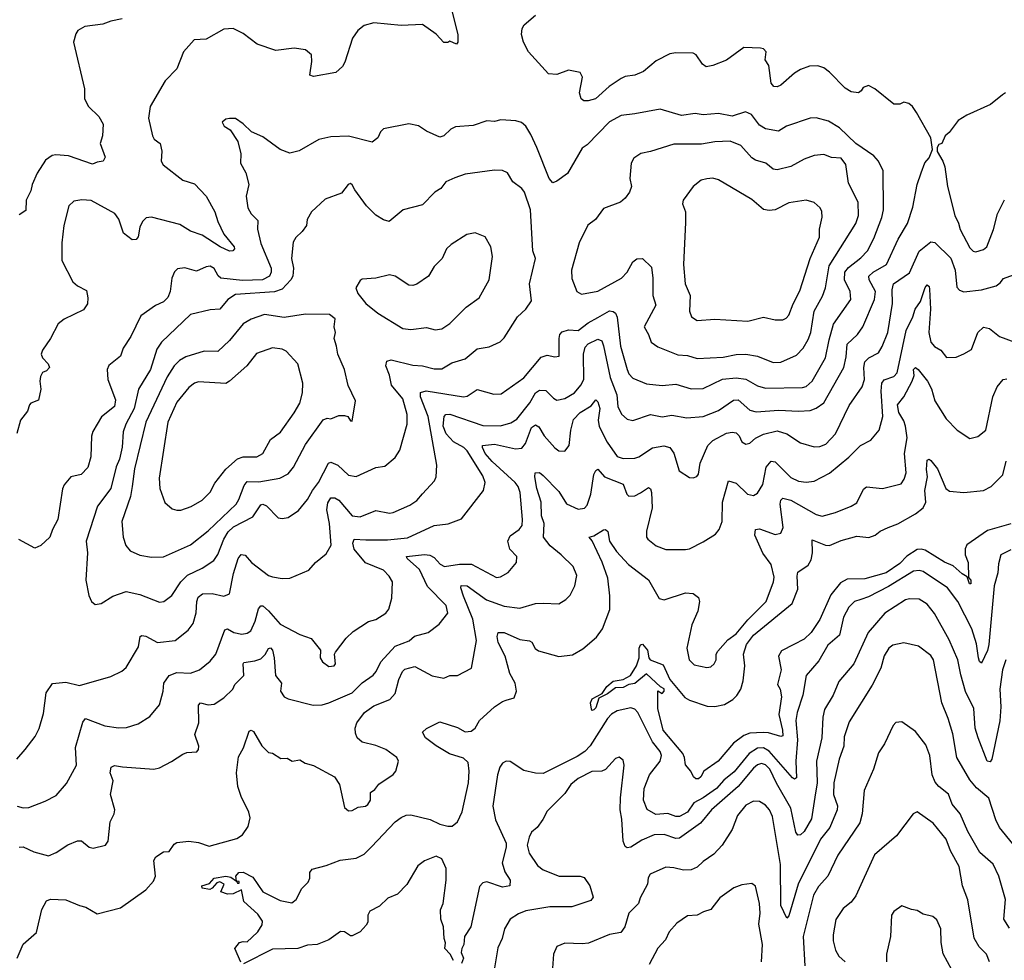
# Model space of a CAD drawing. Extents: x 1954683 to 2060285, y 904798 to 1016299.
# Tile 11 of 256: x 1965778 to 1970832, y 911754 to 916581. Entities that reach past the tile are written whole.
import ezdxf

# ---------------------------------------------------------------- set-up
doc = ezdxf.new("R2010")
doc.units = 0

msp = doc.modelspace()

# ---------------------------------------------------------------- linework, layer by layer
at = {"layer": '0CON10XD'}
for points in [[(1967995.7, 916625.7), (1968026.2, 916505), (1968026.7, 916465), (1968020, 916455), (1967985, 916470), (1967975, 916463.3), (1967955, 916463.3), (1967915.8, 916505.8), (1967845, 916556.2), (1967735, 916550.8), (1967595, 916564.3), (1967545, 916550.8), (1967512.5, 916525), (1967485.7, 916485), (1967447.3, 916362.7), (1967435, 916340), (1967400.5, 916309.5), (1967285, 916288.8), (1967266.7, 916296.7), (1967276.4, 916366.4), (1967275, 916400), (1967245, 916426.2), (1967186.1, 916433.9), (1967091.7, 916421.7), (1966995.8, 916455.8), (1966925, 916510), (1966873.9, 916536.1), (1966825, 916531.2), (1966735, 916480), (1966673, 916477), (1966619.2, 916415), (1966585, 916328.8), (1966523.7, 916266.3), (1966447.5, 916135), (1966438.6, 916075), (1966459.4, 915985), (1966467.9, 915967.9), (1966498.6, 915945), (1966506.5, 915906.5), (1966503.6, 915855), (1966514.4, 915835), (1966615, 915757.5), (1966675, 915738.1), (1966735.6, 915675), (1966778.5, 915595), (1966794.3, 915544.3), (1966825, 915479.2), (1966878, 915415), (1966880, 915405), (1966872.5, 915395), (1966855, 915393.1), (1966805.8, 915415), (1966715, 915474.5), (1966655, 915495.4), (1966599.7, 915529.7), (1966455, 915567.5), (1966427, 915563), (1966407.8, 915545), (1966393.5, 915516.5), (1966385, 915466.2), (1966375, 915452), (1966355, 915450.8), (1966310, 915485), (1966286.8, 915556.8), (1966265.8, 915585.8), (1966145, 915652.5), (1966097, 915657), (1966055, 915648.6), (1966030, 915625), (1966004.5, 915525), (1965993.9, 915435), (1965993.1, 915345), (1966050.6, 915235), (1966074.1, 915214.1), (1966120.2, 915190.2), (1966127.3, 915152.7), (1966125, 915122.5), (1966105, 915091.2), (1966006.6, 915043.4), (1965975, 915020), (1965935.5, 914944.5), (1965894.3, 914885), (1965888.1, 914865), (1965894.4, 914845), (1965924.2, 914815), (1965930, 914795), (1965915, 914778.8), (1965895, 914770), (1965885, 914750), (1965881.2, 914725), (1965886.2, 914685), (1965875, 914627.5), (1965835, 914613.3), (1965828.8, 914605), (1965818.3, 914571.7), (1965782.5, 914525), (1965762.8, 914457.2)], [(1966303.3, 916585), (1966245, 916573.5), (1966205, 916558.5), (1966111.2, 916545), (1966076.7, 916525), (1966065, 916507.5), (1966053.8, 916465), (1966110, 916225), (1966110, 916175), (1966131.4, 916135), (1966184.5, 916084.5), (1966206, 916045), (1966203.3, 915985), (1966190, 915945), (1966216.7, 915875), (1966205.8, 915854.2), (1966175, 915850), (1966151.2, 915838.8), (1966028.6, 915881.4), (1965962.3, 915887.7), (1965945, 915883.8), (1965910.9, 915859.1), (1965866.9, 915793.1), (1965842.5, 915735), (1965835, 915702.5), (1965811.2, 915655), (1965808.3, 915601.7), (1965775, 915580)], [(1966876.4, 913436.4), (1966917.8, 913427.8), (1966945, 913432.5), (1966963.3, 913445), (1966985.8, 913494.2), (1967002.7, 913557.3), (1967015, 913572), (1967025, 913572.5), (1967055, 913547.1), (1967115, 913478.5), (1967215, 913425.7), (1967274.3, 913404.3), (1967321.2, 913345), (1967320, 913305), (1967332, 913285), (1967365, 913260.5), (1967391.4, 913265), (1967397.9, 913275), (1967393.8, 913325), (1967398, 913335), (1967453.2, 913406.8), (1967489.3, 913440.7), (1967568, 913492), (1967605, 913502.9), (1967657.1, 913535), (1967672.2, 913555), (1967687.6, 913612.4), (1967690.6, 913695), (1967674.6, 913724.6), (1967644.2, 913755), (1967553.1, 913793.1), (1967495, 913864.3), (1967487.5, 913895), (1967494.3, 913915), (1967555, 913911.8), (1967665, 913910.8), (1967767.6, 913922.4), (1967905, 913984.1), (1967976.8, 913993.2), (1968045, 914020), (1968157.5, 914165), (1968167.3, 914205), (1968155, 914239.2), (1968075, 914368.2), (1968057.1, 914385), (1968005, 914414.7), (1967966.1, 914456.1), (1967951.8, 914495), (1967956.3, 914543.7), (1967965.3, 914554.7), (1967985, 914555.8), (1968155, 914497.6), (1968245, 914496), (1968297.8, 914512.2), (1968329.7, 914530.3), (1968396.9, 914615), (1968424.7, 914665), (1968445, 914680), (1968477.6, 914677.6), (1968517.6, 914637.6), (1968535, 914628.5), (1968575, 914636), (1968625, 914666), (1968658.2, 914705), (1968673, 914735), (1968671.5, 914865), (1968679.8, 914900.2), (1968695, 914917.6), (1968745, 914941.8), (1968765, 914931.9), (1968775, 914907.5), (1968809.1, 914745), (1968842.1, 914655), (1968848.2, 914595), (1968866, 914556), (1968895, 914530), (1968925, 914524.4), (1969015, 914555.4), (1969075, 914543.1), (1969125, 914551.2), (1969202, 914538), (1969285, 914543.9), (1969365, 914575.4), (1969441.5, 914628.5), (1969465, 914629.7), (1969525, 914576.9), (1969557.7, 914567.7), (1969675, 914576.7), (1969775, 914571.3), (1969834.6, 914575.4), (1969865, 914587.5), (1969905.5, 914615), (1970008.4, 914795), (1970020.3, 914849.7), (1970025, 914915.7), (1970077.9, 914965), (1970106.1, 915003.9), (1970164.6, 915144.6), (1970170, 915185), (1970137.9, 915245), (1970136.5, 915265), (1970158.9, 915285), (1970226.1, 915325), (1970286.9, 915455), (1970333.8, 915535), (1970362.1, 915617.9), (1970384.3, 915735), (1970404.3, 915795), (1970424.1, 915845.9), (1970445, 915872.5), (1970463.3, 915915), (1970453.6, 915973.6), (1970381.2, 916105), (1970360, 916135), (1970340.7, 916150.7), (1970315, 916157.5), (1970295, 916147.5), (1970265, 916147.5), (1970167.5, 916225), (1970135, 916242.5), (1970107, 916233), (1970097.5, 916215), (1970083.9, 916206.1), (1970045, 916210), (1970015, 916230), (1969935, 916312.2), (1969905, 916333.5), (1969875, 916344.4), (1969832.3, 916342.3), (1969785, 916324.4), (1969755, 916305.6), (1969685, 916244), (1969665, 916236), (1969647.7, 916237.7), (1969634.4, 916254.4), (1969622.5, 916345), (1969603.3, 916375), (1969608.8, 916415), (1969595, 916431.2), (1969580, 916435), (1969495, 916437.1), (1969406.3, 916373.7), (1969335, 916345.7), (1969300.7, 916339.3), (1969283.2, 916353.2), (1969249.5, 916399.5), (1969235, 916408.8), (1969145, 916410.8), (1969114.3, 916405.7), (1969045, 916368.8), (1968980, 916315), (1968935, 916296.2), (1968885, 916288.5), (1968865, 916279.1), (1968803, 916237), (1968733.8, 916175), (1968695, 916164.4), (1968672.5, 916165), (1968658.8, 916175), (1968650.8, 916205), (1968665.6, 916285), (1968655, 916310), (1968595, 916322), (1968535, 916300), (1968492.6, 916302.6), (1968390, 916415), (1968363.1, 916465), (1968352.5, 916505), (1968356, 916535), (1968367.5, 916555), (1968425, 916604)], [(1970837.5, 916205), (1970822.5, 916195), (1970760, 916145), (1970639.3, 916090.7), (1970595, 916063.3), (1970547.7, 916002.3), (1970527.5, 915985), (1970510, 915945), (1970495, 915940), (1970487.5, 915925), (1970487.5, 915905), (1970516.2, 915855), (1970525.7, 915825.7), (1970539.2, 915725), (1970577.1, 915575), (1970596.4, 915536.4), (1970605, 915503.3), (1970655, 915410), (1970672, 915392), (1970685, 915390), (1970725, 915400.9), (1970741.2, 915415), (1970776.5, 915503.5), (1970797.1, 915585), (1970833.1, 915656.9)], [(1969932.2, 914937.8), (1969955, 915017.8), (1970044.6, 915145), (1970040, 915185), (1970011.9, 915245), (1970013.8, 915285), (1970031.8, 915308.2), (1970095, 915359.1), (1970128.7, 915395), (1970161.8, 915458.2), (1970203.4, 915565), (1970212.2, 915605), (1970208.9, 915805), (1970185, 915854.3), (1970161.5, 915881.5), (1970070, 915945), (1969985, 916026.5), (1969929.1, 916059.1), (1969865, 916076.2), (1969834.6, 916075.4), (1969713.3, 916035), (1969671.9, 916008.1), (1969605, 916020), (1969575, 916040), (1969534.1, 916094.1), (1969502.5, 916107.5), (1969435, 916086.1), (1969365, 916098.4), (1969285, 916092.6), (1969245, 916099.6), (1969175, 916088.2), (1969065, 916122.2), (1968935, 916096.7), (1968865, 916089.5), (1968805, 916057.1), (1968691.2, 915938.8), (1968665, 915922), (1968588.6, 915791.4), (1968535, 915751.2), (1968515, 915743.8), (1968496, 915765), (1968432.5, 915925), (1968402.1, 915992.1), (1968375, 916034.3), (1968352.7, 916052.7), (1968325, 916062.2), (1968246.5, 916066.5), (1968215, 916058.9), (1968175, 916061.7), (1968105, 916038.4), (1968015, 916031.5), (1967990.8, 916019.2), (1967955, 915984.4), (1967935, 915977.5), (1967865, 916008), (1967825, 916036), (1967775, 916046.2), (1967645, 916020), (1967630, 916005), (1967615.9, 915974.1), (1967587.1, 915952.9), (1967465, 915983.5), (1967375, 915980), (1967313.3, 915965), (1967212.9, 915907.1), (1967165, 915896.5), (1967115, 915914.4), (1967025, 915979.2), (1966967.5, 916005), (1966925, 916046.7), (1966885, 916073.3), (1966855, 916073.3), (1966835, 916070), (1966817.5, 916055), (1966827.5, 916035), (1966857.5, 916015), (1966896.7, 915955), (1966912.9, 915892.9), (1966910.8, 915845), (1966938, 915795), (1966954.2, 915735), (1966940.6, 915675), (1966948.1, 915615), (1966965.6, 915585), (1967000, 915550), (1966998.4, 915505), (1967015, 915432.5), (1967068.6, 915305), (1967068.7, 915285), (1967059.2, 915265), (1967023.8, 915245), (1966921.4, 915241.4), (1966810.6, 915255), (1966796.1, 915266.1), (1966775, 915303.3), (1966755, 915315.6), (1966735, 915312.9), (1966685, 915290), (1966625, 915306.9), (1966587.3, 915302.7), (1966573, 915287), (1966558.1, 915255), (1966550.5, 915185), (1966538.1, 915155), (1966515, 915133.1), (1966475.4, 915114.6), (1966399.7, 915060.3), (1966348.9, 914955), (1966309.5, 914895), (1966295, 914854), (1966235, 914806.2), (1966226, 914785), (1966229.2, 914735), (1966270.2, 914630.2), (1966265, 914596), (1966197.6, 914542.4), (1966152.5, 914467.5), (1966146.4, 914443.6), (1966142.6, 914337.4), (1966127.4, 914282.6), (1966093, 914247), (1966040.8, 914235), (1966006.6, 914193.4), (1965997, 914173), (1965973.5, 914015), (1965945.6, 913965), (1965932, 913925), (1965886.9, 913883.1), (1965855, 913868.7), (1965773, 913913)], [(1969645, 914821.8), (1969685, 914823.2), (1969765, 914859.1), (1969799.2, 914895), (1969825, 914938.6), (1969838.6, 914975), (1969856.4, 915085), (1969898, 915162), (1969912.9, 915205), (1969933.1, 915316.9), (1970070, 915535), (1970082.9, 915575), (1970082.1, 915645), (1970032.4, 915742.4), (1970017.9, 915837.9), (1969995, 915870.5), (1969945, 915873.6), (1969905, 915888.2), (1969855, 915883.2), (1969805, 915865.4), (1969735, 915827.1), (1969665, 915810), (1969645, 915814.4), (1969606.7, 915845), (1969555, 915860.5), (1969535, 915872.2), (1969479.2, 915935), (1969425, 915956.9), (1969345, 915953.2), (1969277.4, 915942.6), (1969135, 915941.3), (1969016.3, 915903.7), (1968965.6, 915894.4), (1968930.3, 915869.7), (1968916, 915845), (1968909.2, 915765), (1968917.5, 915725), (1968907.5, 915695), (1968886, 915665), (1968861.2, 915645), (1968775, 915612), (1968732.9, 915555), (1968694, 915526), (1968648.8, 915435), (1968610.4, 915295), (1968612.1, 915252.1), (1968637.5, 915185), (1968662, 915172), (1968745, 915187.9), (1968866, 915254), (1968896.1, 915285), (1968925, 915338.1), (1968945, 915352.7), (1968975, 915354.5), (1969020.7, 915310.7), (1969028.1, 915255), (1969028.2, 915165), (1969042.1, 915115), (1968982.9, 915005), (1969005.5, 914965), (1969018.1, 914925), (1969052.3, 914902.3), (1969155, 914860.8), (1969205, 914856.5), (1969255, 914842.7), (1969388.9, 914848.9), (1969455, 914862.4), (1969505, 914864.6), (1969565, 914854.6), (1969645, 914821.8)], [(1966165, 913578.8), (1966195, 913584.2), (1966255, 913622.9), (1966324.4, 913645.6), (1966395, 913630.5), (1966495, 913592.2), (1966518, 913595), (1966558.5, 913625), (1966603.9, 913695), (1966639.1, 913730.8), (1966714.7, 913765.3), (1966774.5, 913805), (1966794.3, 913835.7), (1966824.8, 913915), (1966847.6, 913952.4), (1966875, 913978), (1966975, 914030), (1967015, 914090.5), (1967025, 914094.5), (1967045, 914085.4), (1967105, 914024.4), (1967125, 914020.6), (1967155, 914025.7), (1967208.9, 914061.1), (1967255, 914118), (1967280, 914165), (1967312, 914205), (1967362.2, 914305), (1967375, 914309.5), (1967411.4, 914295), (1967465, 914243.3), (1967505, 914236.7), (1967605, 914281.9), (1967651.2, 914288.8), (1967705, 914334), (1967728.5, 914371.5), (1967766.1, 914505), (1967767.3, 914555), (1967744.6, 914635), (1967686.1, 914705), (1967675.7, 914755.7), (1967656.5, 914805), (1967661.7, 914828.3), (1967685, 914834.4), (1967795, 914808.5), (1967845, 914804.6), (1967905, 914789.6), (1967945, 914788.9), (1967995, 914820.5), (1968065, 914840.5), (1968125, 914891.1), (1968187.9, 914902.1), (1968243.2, 914926.8), (1968265, 914947.5), (1968333.5, 915056.5), (1968375.4, 915094.6), (1968405, 915137.5), (1968394.5, 915225.5), (1968424.5, 915355), (1968411.8, 915395), (1968398.9, 915605), (1968369.5, 915695), (1968354.2, 915714.2), (1968308, 915748), (1968281.2, 915795), (1968255, 915807.1), (1968215, 915808.6), (1968065, 915787.7), (1968010.8, 915769.2), (1967965, 915748.6), (1967938.6, 915715), (1967909.2, 915695), (1967845, 915630.8), (1967745.8, 915604.2), (1967674.2, 915545.8), (1967645, 915554.3), (1967605, 915576.9), (1967557.5, 915625), (1967497.1, 915707.1), (1967485, 915733.3), (1967475, 915740), (1967464.2, 915735), (1967428.8, 915691.2), (1967345, 915660), (1967276, 915595), (1967253.3, 915555), (1967250, 915525), (1967227, 915493), (1967195, 915463.3), (1967181.1, 915438.9), (1967172.5, 915355), (1967182.2, 915305), (1967179.4, 915265), (1967169.4, 915245), (1967125, 915198.5), (1967085.6, 915184.4), (1966885, 915170.7), (1966845.8, 915144.2), (1966805, 915094.5), (1966755, 915092.5), (1966655, 915067.5), (1966505, 914925.4), (1966481, 914889), (1966449.4, 914785), (1966388.1, 914685), (1966365.6, 914585), (1966322.1, 914505), (1966308.2, 914465), (1966303.4, 914386.6), (1966290.6, 914325), (1966273.3, 914286.7), (1966245.3, 914175), (1966176.2, 914085), (1966118.2, 913905), (1966125.4, 913845), (1966116.7, 913705), (1966133.3, 913625), (1966145.6, 913595.6), (1966165, 913578.8)], [(1969515, 915033.8), (1969595, 915053.3), (1969655, 915040.8), (1969695, 915040.8), (1969711.7, 915048.3), (1969725, 915063.8), (1969747, 915123), (1969781.2, 915188.8), (1969835.3, 915354.7), (1969882.5, 915465), (1969883.1, 915505), (1969897.4, 915567.4), (1969895.5, 915595.5), (1969886, 915615), (1969855, 915643.3), (1969815, 915653.8), (1969725, 915640), (1969655, 915604.6), (1969625, 915601.2), (1969596.3, 915606.3), (1969535, 915658.2), (1969365, 915758.5), (1969335, 915767.1), (1969305.4, 915764.6), (1969275, 915756.9), (1969234.6, 915725.4), (1969183.8, 915655), (1969180, 915635), (1969195.7, 915595), (1969195, 915540), (1969184.4, 915325), (1969192.7, 915225), (1969218.5, 915165), (1969215.6, 915085), (1969225.7, 915055), (1969255, 915036.7), (1969345, 915043.1), (1969515, 915033.8)], [(1967910.9, 914989.1), (1967945, 914994.5), (1967985, 915021.1), (1968068.6, 915105), (1968136.4, 915153.6), (1968187.8, 915245), (1968204.4, 915365), (1968195.4, 915415.4), (1968167.1, 915467.1), (1968115, 915487.5), (1968072, 915478), (1967992.6, 915427.4), (1967968.8, 915405), (1967946, 915355), (1967905.7, 915314.3), (1967876, 915265), (1967816.8, 915223.2), (1967795, 915215.8), (1967775, 915218.6), (1967705, 915264.2), (1967675, 915270.8), (1967605, 915253.8), (1967535, 915248.8), (1967525, 915242.5), (1967502.5, 915205), (1967512.5, 915175), (1967555, 915123.8), (1967616.2, 915075), (1967745, 914995.8), (1967785, 914991.1), (1967865, 915001.1), (1967910.9, 914989.1)], [(1968203.6, 914313.6), (1968166.2, 914355), (1968152.5, 914385), (1968153.9, 914396.1), (1968215, 914401.5), (1968322.1, 914377.9), (1968355, 914382.1), (1968374, 914405), (1968405, 914488.1), (1968425, 914502.2), (1968441.5, 914491.5), (1968470, 914445), (1968525, 914383.1), (1968545, 914368.6), (1968575, 914366), (1968598.5, 914395), (1968606.7, 914475), (1968620.9, 914529.1), (1968655, 914564.7), (1968710.8, 914599.2), (1968735, 914630), (1968745, 914618.8), (1968755.6, 914585.6), (1968746.6, 914525), (1968752.3, 914492.3), (1968792.2, 914412.2), (1968845, 914339.6), (1968875, 914328.9), (1968935, 914330), (1968955, 914336.5), (1969025, 914383.5), (1969083.5, 914393.5), (1969115.4, 914385.4), (1969136.1, 914356.1), (1969162, 914265), (1969215, 914232), (1969235, 914228.8), (1969253, 914237), (1969261.1, 914248.9), (1969270, 914305), (1969310, 914395), (1969335, 914421.1), (1969405, 914458.4), (1969435, 914464), (1969455, 914460), (1969470.5, 914445), (1969485, 914414.2), (1969505, 914401.9), (1969525, 914408.1), (1969555, 914432.9), (1969596.2, 914453.8), (1969665, 914471.3), (1969715.8, 914455), (1969785, 914409.1), (1969855, 914388.5), (1969885, 914390.9), (1969915, 914402.7), (1969964.4, 914455.6), (1970035, 914600), (1970102.6, 914697.4), (1970114.2, 914735), (1970110.5, 914795), (1970116.4, 914825), (1970135.3, 914844.7), (1970185, 914871.5), (1970204.3, 914904.3), (1970234.1, 914975), (1970257.2, 915125), (1970255.7, 915195), (1970262.7, 915225), (1970345, 915282.1), (1970395, 915392.9), (1970455, 915440), (1970475, 915437.8), (1970557.6, 915357.6), (1970580, 915295), (1970588.7, 915208.7), (1970602.2, 915192.2), (1970624.5, 915184.5), (1970715.3, 915194.7), (1970790, 915215), (1970810.6, 915229.4), (1970827.3, 915252.7), (1970879.1, 915270.9)], [(1965765.3, 911764.7), (1965795, 911835.6), (1965864, 911896), (1965890.5, 912015), (1965915, 912059.2), (1965935, 912067.5), (1966015, 912064), (1966084.2, 912034.2), (1966116.8, 912026.8), (1966175, 911992.5), (1966295, 912022.5), (1966424.7, 912115.3), (1966465, 912160), (1966475.5, 912185), (1966466.2, 912265), (1966475.7, 912285), (1966515, 912309.5), (1966545, 912312.7), (1966570.3, 912349.7), (1966585, 912357.5), (1966645, 912364.5), (1966695, 912357.8), (1966750.3, 912339.7), (1966891.7, 912378.3), (1966922.1, 912397.9), (1966950.3, 912439.7), (1966960, 912485), (1966953.3, 912513.3), (1966913.8, 912593.8), (1966896.7, 912645), (1966891.1, 912715), (1966901.5, 912798.5), (1966925.9, 912844.1), (1966955, 912928.8), (1966965, 912933.8), (1966978.3, 912928.3), (1967020.8, 912855), (1967055, 912820), (1967075, 912816.2), (1967118.8, 912788.8), (1967150.3, 912790.3), (1967175.9, 912775.9), (1967215, 912782), (1967242.5, 912765), (1967285, 912754), (1967393.8, 912695), (1967418.8, 912655), (1967445, 912537.5), (1967465, 912520), (1967485, 912522.5), (1967515, 912540), (1967552.5, 912545), (1967565, 912554), (1967577.5, 912575), (1967578, 912615), (1967599.8, 912630.2), (1967621.7, 912658.3), (1967695, 912706.7), (1967707.5, 912725), (1967721.2, 912775), (1967713.3, 912795), (1967657.5, 912835), (1967606.3, 912856.3), (1967535, 912872.5), (1967510.5, 912895), (1967501.3, 912918.7), (1967500.4, 912945), (1967508.1, 912971.9), (1967546.8, 913025), (1967595, 913059.2), (1967677.2, 913092.8), (1967705, 913123.3), (1967723.3, 913195), (1967741.8, 913235), (1967755, 913247.7), (1967805, 913260.7), (1967895, 913212.9), (1967955, 913201.4), (1967985, 913215.6), (1968025, 913214.4), (1968096.6, 913253.4), (1968122.3, 913395), (1968104.2, 913505), (1968055, 913622.2), (1968041.5, 913665), (1968043.1, 913676.9), (1968075, 913674.7), (1968173.6, 913603.6), (1968265, 913570.5), (1968345, 913560.4), (1968425, 913584.5), (1968465, 913586.7), (1968545, 913582.5), (1968581.2, 913605), (1968603.2, 913626.8), (1968627.1, 913675), (1968637.6, 913727.6), (1968618.6, 913775), (1968557.5, 913835), (1968500, 913880), (1968466.4, 913925), (1968469.1, 913995), (1968455.3, 914035), (1968453.7, 914105), (1968432, 914175), (1968421.1, 914235), (1968424.3, 914255), (1968445, 914256.5), (1968465, 914241.4), (1968545, 914160), (1968585, 914096.5), (1968645, 914068.8), (1968676.2, 914073.8), (1968690.7, 914089.3), (1968708.9, 914145), (1968725, 914246.2), (1968735, 914266.7), (1968745, 914273.3), (1968780, 914235), (1968875, 914196.4), (1968894.4, 914145), (1968905, 914135.7), (1968935, 914136.7), (1968965, 914153.3), (1969005, 914180), (1969015, 914173.8), (1969021.1, 914155), (1969024.5, 914075.5), (1968994.4, 913955), (1968995.7, 913925.7), (1969002, 913915), (1969045, 913881.4), (1969095, 913861.4), (1969195, 913861.9), (1969215, 913865.7), (1969285, 913900.6), (1969349.1, 913940.9), (1969368.6, 913965), (1969383.6, 914005), (1969384.7, 914105), (1969415, 914213.8), (1969455, 914202.5), (1969514, 914145), (1969545, 914138.6), (1969565, 914150.8), (1969592.5, 914195), (1969609.7, 914285), (1969635, 914314.4), (1969655, 914311.4), (1969735, 914231.8), (1969775, 914212.9), (1969815, 914207.7), (1969855, 914212.1), (1969935, 914253.6), (1970034.2, 914335.8), (1970093.3, 914395), (1970147, 914423), (1970188.9, 914475), (1970207.8, 914545), (1970199.8, 914675), (1970202.6, 914715), (1970215, 914731.9), (1970265, 914749.7), (1970281.2, 914768.8), (1970327.7, 914985), (1970362.5, 915055), (1970373.8, 915095), (1970400.9, 915135), (1970425, 915206), (1970435, 915220), (1970445, 915211.2), (1970447.6, 915197.6), (1970452.4, 915095), (1970443.3, 914975), (1970455, 914925.8), (1970473.4, 914903.4), (1970505.6, 914885), (1970535, 914847.5), (1970585, 914849.2), (1970624.5, 914865.5), (1970662.4, 914887.6), (1970695.6, 914975), (1970725, 915003.1), (1970755, 914995.7), (1970806, 914955), (1970885, 914925.7)], [(1965763.4, 912786.6), (1965805.6, 912835), (1965857.3, 912902.7), (1965876.9, 912943.1), (1965899.7, 913020.3), (1965913, 913127), (1965946.5, 913173.5), (1966015, 913180.8), (1966085, 913164.5), (1966245, 913209.6), (1966301.8, 913238.2), (1966324.5, 913255.5), (1966388.3, 913361.7), (1966395.8, 913415), (1966405, 913421.1), (1966425, 913417.7), (1966485, 913384.6), (1966575, 913395.5), (1966642, 913448), (1966668.4, 913481.6), (1966684, 913536), (1966686.2, 913595), (1966693.4, 913616.6), (1966716, 913634), (1966765, 913636.1), (1966825, 913622.7), (1966854.3, 913635), (1966875, 913739.2), (1966899.4, 913815), (1966915, 913835.8), (1966935, 913832.9), (1966968.2, 913795), (1967055, 913728.8), (1967075, 913720.9), (1967125, 913713.1), (1967165, 913714.2), (1967261.2, 913755), (1967295.8, 913795), (1967351.3, 913838.7), (1967376.3, 913883.7), (1967367.4, 913995), (1967354.3, 914065.7), (1967359.4, 914100.6), (1967375, 914126.5), (1967395, 914126.9), (1967415, 914115.4), (1967485, 914035.3), (1967525, 914028.9), (1967605, 914062.1), (1967675, 914047.9), (1967695, 914050.9), (1967780.5, 914089.5), (1967816.3, 914113.7), (1967845, 914147.1), (1967907.3, 914215), (1967914.5, 914235), (1967919.5, 914295), (1967874, 914545), (1967834.7, 914645), (1967835, 914668.1), (1967864.7, 914675.3), (1968055.3, 914644.7), (1968075, 914648.8), (1968125, 914682.5), (1968211.7, 914658.3), (1968248.6, 914661.4), (1968365, 914742.1), (1968455, 914848.1), (1968485, 914858.6), (1968525, 914850), (1968546, 914854), (1968546.9, 914945), (1968550.8, 914965), (1968561.4, 914978.6), (1968595, 914989.1), (1968645, 914985.9), (1968695, 915024.7), (1968745, 915053.2), (1968805, 915085.9), (1968823.7, 915083.7), (1968836.2, 915075), (1968844.2, 915054.2), (1968861.4, 914905), (1968895.4, 914785), (1968905, 914762.9), (1968925, 914741.5), (1968995, 914712.5), (1969075, 914702.7), (1969145, 914710.7), (1969225, 914686.4), (1969285, 914687.7), (1969385, 914736), (1969455, 914743.1), (1969505, 914735.9), (1969565, 914700.9), (1969605, 914689.7), (1969795, 914693.5), (1969815, 914698.7), (1969845.2, 914724.8), (1969913.3, 914845), (1969932.2, 914937.8)], [(1966455, 913822), (1966515, 913824.4), (1966655, 913885.4), (1966745, 913957.3), (1966888.2, 914095), (1966902.4, 914117.6), (1966929.5, 914190.5), (1966945, 914210.4), (1967005, 914209.1), (1967112.1, 914227.9), (1967155, 914250), (1967183.8, 914285), (1967245, 914400), (1967335, 914526.7), (1967355, 914536), (1967375, 914532.5), (1967415, 914548.8), (1967445, 914550), (1967462.5, 914545), (1967475, 914522.5), (1967485, 914520), (1967501.9, 914625), (1967463.7, 914703.7), (1967444.3, 914785), (1967410.8, 914865), (1967404.2, 914905), (1967392, 914945), (1967398, 914975), (1967392.5, 915005), (1967396.2, 915045), (1967367.7, 915067.7), (1967245, 915070), (1967135, 915053.1), (1967035, 915066.9), (1966965, 915043.6), (1966925, 915019.6), (1966855, 914933.5), (1966795, 914878.5), (1966725, 914880), (1966629.9, 914850.1), (1966597.5, 914832.5), (1966571.2, 914805), (1966535, 914748.5), (1966424.7, 914515), (1966366.8, 914275), (1966355.7, 914184.3), (1966346.7, 914133.3), (1966301.8, 914005), (1966309.6, 913925), (1966322.1, 913882.1), (1966344.2, 913855), (1966395, 913832.7), (1966455, 913822)], [(1966585, 914063.1), (1966605, 914064.4), (1966657.9, 914082.1), (1966715, 914115.7), (1966755, 914155.7), (1966778.5, 914201.5), (1966835, 914274.5), (1966895, 914326.9), (1966925, 914337.1), (1966995, 914337.5), (1967025, 914354.5), (1967065, 914425.6), (1967115.9, 914464.1), (1967186.4, 914563.6), (1967215, 914612), (1967229.6, 914665), (1967230.4, 914715), (1967205, 914813.8), (1967145, 914880), (1967125, 914889.5), (1967076, 914896), (1966992.8, 914867.2), (1966942.9, 914805), (1966855, 914725.5), (1966835, 914714.5), (1966695, 914721.8), (1966675, 914716.2), (1966646.3, 914693.7), (1966585, 914617.8), (1966538, 914515), (1966493, 914227), (1966496.5, 914175), (1966522.7, 914102.7), (1966560.9, 914070.9), (1966585, 914063.1)], [(1968795.8, 913954.2), (1968804.5, 913905), (1968841.2, 913851.2), (1968901.8, 913785), (1969005.6, 913705.6), (1969060.4, 913610.4), (1969085, 913603.1), (1969195, 913639.1), (1969235, 913635.6), (1969261.4, 913615), (1969267.8, 913595), (1969257.9, 913545), (1969226.9, 913475), (1969202.5, 913355), (1969213.3, 913295), (1969239.3, 913269.3), (1969305, 913255.7), (1969325, 913260), (1969342.9, 913275), (1969352.7, 913295), (1969352.5, 913325), (1969360.3, 913339.7), (1969412.5, 913397.5), (1969455, 913429.6), (1969515, 913500.4), (1969608.4, 913595), (1969647.3, 913695), (1969650.5, 913719.5), (1969634, 913785), (1969592.2, 913842.2), (1969550.9, 913935), (1969555, 913963.8), (1969575, 913968.1), (1969655, 913938.9), (1969685, 913945.6), (1969697.1, 913975), (1969681.1, 914095), (1969685.3, 914114.7), (1969695, 914124.5), (1969735, 914115.3), (1969865, 914042.2), (1969897.1, 914032.9), (1969965, 914051.1), (1970046, 914084), (1970075, 914101.9), (1970109.4, 914170.6), (1970125, 914183.3), (1970205.5, 914174.5), (1970301.7, 914198.3), (1970318.1, 914221.9), (1970327.8, 914255), (1970318.8, 914355), (1970332.3, 914435), (1970325.2, 914495), (1970315, 914521.5), (1970290, 914565), (1970284.1, 914605), (1970315, 914645.6), (1970358.1, 914725), (1970368.5, 914755), (1970366, 914785), (1970375, 914795.8), (1970390, 914785), (1970437.7, 914725), (1970457, 914687), (1970475.5, 914625), (1970532.7, 914532.7), (1970590, 914475), (1970655, 914431.2), (1970695, 914442), (1970736.7, 914475), (1970772, 914645), (1970795, 914696.9), (1970825, 914734.4), (1970845, 914737.1)], [(1965775.5, 912334.5), (1965795, 912335.5), (1965850.5, 912310.5), (1965925, 912289.5), (1965965, 912306.7), (1966025, 912346.9), (1966075, 912367.5), (1966095, 912366), (1966135, 912334.2), (1966155, 912329.2), (1966218.8, 912345), (1966231.4, 912365), (1966241.2, 912465), (1966262, 912505), (1966265.7, 912525), (1966244.3, 912605), (1966258.1, 912675), (1966241.3, 912715), (1966246.7, 912745), (1966265, 912753.9), (1966305, 912745.8), (1966466.2, 912733.8), (1966495, 912741.9), (1966556.7, 912773.3), (1966615, 912811.9), (1966635, 912819.4), (1966686.6, 912823.4), (1966696, 912835), (1966697.1, 912852.9), (1966677.4, 912912.6), (1966697.9, 912972.1), (1966695, 913062.5), (1966705.7, 913074.3), (1966745, 913065.4), (1966775, 913067.5), (1966825, 913100.9), (1966872.2, 913145), (1966881.1, 913168.9), (1966928.7, 913215), (1966924, 913275), (1966928.3, 913281.7), (1966985, 913290), (1967015, 913301.3), (1967037.1, 913322.9), (1967055, 913354.2), (1967065, 913356.7), (1967075.3, 913345), (1967084.6, 913305), (1967090.4, 913215), (1967122.2, 913175), (1967117.1, 913135), (1967135, 913106.2), (1967155.8, 913095.8), (1967283.5, 913063.5), (1967330, 913065), (1967365, 913075.6), (1967485, 913126.9), (1967535, 913177.7), (1967592.4, 913217.6), (1967607.8, 913235), (1967630.9, 913285), (1967705, 913366.5), (1967776.4, 913393.6), (1967803.4, 913416.6), (1967874.1, 913435.9), (1967931.4, 913478.6), (1967975.3, 913534.7), (1967967.3, 913575), (1967871.4, 913671.4), (1967829.5, 913759.5), (1967766, 913815), (1967763.3, 913825), (1967855, 913836.2), (1967882.8, 913832.8), (1967905, 913820.6), (1967935.8, 913785.8), (1967957.5, 913775), (1968035, 913785.8), (1968096.5, 913786.5), (1968225, 913718.8), (1968245, 913721.2), (1968285, 913743.8), (1968328, 913795), (1968328.6, 913825), (1968293.9, 913863.9), (1968283.1, 913905), (1968295, 913931.9), (1968341.9, 913965), (1968356, 913985), (1968358.7, 914015), (1968346.9, 914155), (1968336.3, 914185), (1968320.3, 914205), (1968203.6, 914313.6)], [(1970865, 913993), (1970745, 913959.5), (1970639.6, 913885), (1970630.9, 913865), (1970630, 913835), (1970646.1, 913795), (1970647.5, 913717.5), (1970660, 913705), (1970660, 913685), (1970653.5, 913685), (1970641.7, 913721.7), (1970615, 913736.2), (1970568.3, 913778.3), (1970525, 913796.1), (1970425, 913859.2), (1970405, 913864.3), (1970385, 913861.1), (1970331.9, 913828.1), (1970295, 913790.6), (1970225, 913741.6), (1970115, 913711), (1970025, 913709.5), (1969990, 913690), (1969940.7, 913629.3), (1969885, 913503.3), (1969840, 913435), (1969805, 913401.5), (1969751.1, 913375), (1969688.5, 913341.5), (1969672.4, 913315), (1969685.6, 913245), (1969668.2, 913168.2), (1969680.8, 913145), (1969688.5, 913105), (1969674.1, 913015), (1969693.5, 912935), (1969694.2, 912905.8), (1969685, 912901.9), (1969621.4, 912921.4), (1969593.3, 912923.3), (1969525, 912918.5), (1969495, 912907.5), (1969441.8, 912868.3), (1969362.9, 912775), (1969289.2, 912725), (1969274, 912695), (1969262.5, 912685), (1969247.5, 912685), (1969236.7, 912695), (1969222, 912725), (1969195, 912757.5), (1969190.4, 912795), (1969180.8, 912815), (1969080.4, 912935), (1969053.6, 913045), (1969053.3, 913136.7), (1969075, 913122.5), (1969085.6, 913135), (1969085, 913146), (1969067.3, 913157.3), (1968995, 913223.8), (1968935, 913174.6), (1968905, 913168.8), (1968875, 913154), (1968835, 913151.8), (1968795, 913121.6), (1968750.9, 913099.1), (1968735, 913050), (1968725, 913038.5), (1968715, 913036.2), (1968712.3, 913042.3), (1968706.7, 913075), (1968716.7, 913095), (1968767.1, 913122.9), (1968791.2, 913158.8), (1968823.8, 913186.2), (1968875.9, 913194.1), (1968912.2, 913215), (1968944.2, 913265), (1968958, 913305), (1968957.5, 913355), (1968965, 913373.3), (1968975, 913376.2), (1969000.8, 913345), (1969006.7, 913305), (1969013.8, 913295), (1969080, 913270), (1969114.7, 913195), (1969191.7, 913101.7), (1969215, 913089.4), (1969307.1, 913057.1), (1969345, 913055.7), (1969395, 913065.6), (1969438.8, 913091.2), (1969458.1, 913111.9), (1969480, 913145), (1969491.8, 913188.2), (1969499.5, 913265), (1969492.1, 913325), (1969508.8, 913375), (1969545, 913422.5), (1969741.8, 913585), (1969772.1, 913657.9), (1969767.8, 913725), (1969772, 913745), (1969825, 913781.4), (1969840.7, 913809.3), (1969847.8, 913845), (1969845, 913911.2), (1969914, 913884), (1969935, 913882.9), (1969995, 913907.8), (1970075, 913930), (1970136.7, 913923.3), (1970169.2, 913935), (1970195, 913955.6), (1970235, 913975.4), (1970285, 913992.9), (1970375.9, 914044.1), (1970414.6, 914075), (1970428.8, 914105), (1970424.2, 914165), (1970437.3, 914235), (1970432.9, 914272.9), (1970435, 914320), (1970445, 914325.8), (1970455, 914318), (1970487.8, 914275), (1970532.2, 914175), (1970550.7, 914160.7), (1970624.5, 914154.5), (1970725, 914163.8), (1970764.4, 914185), (1970824.7, 914245.3), (1970840.4, 914315)], [(1966913.2, 911743.2), (1966881.2, 911815), (1966906.7, 911845), (1966925, 911850.8), (1966945, 911848.8), (1966968.9, 911871.1), (1966999.8, 911900.2), (1967021.4, 911935), (1967024.3, 911955), (1967000, 911990), (1966927.5, 912055), (1966916, 912116), (1966873.9, 912093.9), (1966845, 912093.8), (1966810, 912105), (1966826.7, 912145), (1966805, 912156.2), (1966789.5, 912150.5), (1966766.4, 912123.6), (1966753, 912117), (1966714.2, 912124.2), (1966713.3, 912135), (1966752.5, 912147.5), (1966775, 912175.8), (1966835, 912186.2), (1966860.7, 912180.7), (1966890, 912160), (1966895, 912150), (1966905, 912150), (1966905, 912157.5), (1966890, 912160), (1966887.5, 912185), (1966903.3, 912205), (1966924.2, 912205.8), (1966975, 912180), (1967025.6, 912105.6), (1967115, 912060.6), (1967175, 912048), (1967196.2, 912065), (1967225, 912122.5), (1967257.5, 912155), (1967267.5, 912175), (1967266.7, 912205), (1967279.3, 912220.7), (1967350.3, 912239.7), (1967422.2, 912267.8), (1967505, 912278.5), (1967545, 912298.5), (1967583.4, 912336.6), (1967705, 912464.5), (1967735, 912486.7), (1967762.2, 912497.8), (1967785, 912500), (1967885, 912475.9), (1967935, 912451.8), (1967975, 912441.3), (1967997.2, 912442.8), (1968025, 912463.6), (1968049.4, 912515), (1968080.6, 912665), (1968085.2, 912725), (1968078.9, 912768.9), (1968055, 912791.4), (1967983.2, 912813.2), (1967915.5, 912855), (1967860.5, 912895), (1967845.8, 912925), (1967866.3, 912943.7), (1967935, 912977.5), (1968025, 912947.5), (1968065, 912925.4), (1968095, 912929.2), (1968115.2, 912944.8), (1968138.5, 912985), (1968215.2, 913054.8), (1968255, 913082.5), (1968275, 913088.9), (1968315, 913101.4), (1968328.5, 913135), (1968320.7, 913175), (1968293.2, 913225), (1968269.3, 913315), (1968232.9, 913385), (1968228.1, 913415), (1968234.4, 913435.6), (1968265, 913435.5), (1968345, 913399.6), (1968395, 913393.1), (1968406.2, 913386.2), (1968424.1, 913354.1), (1968441.2, 913341.2), (1968545, 913312.5), (1968615, 913321.8), (1968668.7, 913351.3), (1968738, 913412), (1968769.4, 913455), (1968805.9, 913554.1), (1968806.3, 913623.7), (1968795.7, 913715), (1968767.4, 913797.4), (1968716.6, 913906.6), (1968700, 913925), (1968725, 913932.5), (1968775, 913962), (1968785, 913963.8), (1968795.8, 913954.2)], [(1970865, 913860.9), (1970814, 913835), (1970801.4, 913788.6), (1970798.8, 913741.2), (1970780.3, 913675), (1970751.8, 913375), (1970745, 913344.2), (1970715, 913278.8), (1970705, 913286.2), (1970698.9, 913305), (1970688.5, 913378.5), (1970664.3, 913455), (1970592.5, 913595), (1970540, 913665), (1970415, 913748.4), (1970395, 913754.7), (1970365, 913751.1), (1970237.8, 913672.2), (1970135, 913618.7), (1970095.7, 913605.7), (1970062, 913595), (1970034.1, 913565.9), (1970006.9, 913515), (1969985, 913421.4), (1969925, 913370), (1969879, 913291), (1969813.8, 913215), (1969798.2, 913115), (1969768.7, 913025), (1969761.6, 912985), (1969770.8, 912885), (1969761.8, 912775), (1969765, 912690), (1969755, 912683.1), (1969745, 912689.2), (1969625, 912827.5), (1969595, 912843.5), (1969565, 912842.3), (1969521.1, 912815), (1969445, 912720.5), (1969392.7, 912677.3), (1969355, 912636), (1969285, 912587), (1969238.3, 912561.7), (1969205, 912513.3), (1969165, 912490.8), (1969145, 912491.2), (1969105, 912506.5), (1969042.6, 912502.6), (1968998, 912528), (1968979.2, 912575), (1968983.5, 912635), (1969010, 912705), (1969064.5, 912775), (1969071.2, 912805), (1969064.4, 912825), (1969025.6, 912875.6), (1968950.5, 913025), (1968935, 913042.2), (1968915, 913048.5), (1968845, 913034.6), (1968815, 913017.3), (1968795, 912994.4), (1968706.5, 912853.5), (1968678.4, 912825), (1968639.8, 912800.2), (1968465, 912712.9), (1968425, 912713.2), (1968365, 912727), (1968295, 912773.4), (1968275, 912776.1), (1968255, 912764.5), (1968242.1, 912745), (1968230.7, 912705), (1968206.7, 912545), (1968220.4, 912475), (1968275.1, 912355), (1968275.1, 912335), (1968254.3, 912254.3), (1968268.2, 912208.3), (1968294.4, 912165), (1968294.2, 912135.8), (1968255, 912128.5), (1968175, 912156.9), (1968155, 912151.5), (1968137.1, 912132.9), (1968093.1, 911925), (1968061.5, 911875), (1968057.1, 911835), (1968046.5, 911815), (1968044.1, 911794.1), (1968055.6, 911765), (1968045, 911737.5)], [(1970840, 913295), (1970821.6, 913245), (1970808.9, 913145), (1970813.6, 913055), (1970808, 912982), (1970766.7, 912785), (1970758.5, 912771.5), (1970743.5, 912775), (1970696.5, 912895), (1970681.8, 912945), (1970674.7, 913045), (1970632.8, 913132.8), (1970608.7, 913218.7), (1970592.7, 913295), (1970548.7, 913398.7), (1970473.7, 913533.7), (1970435, 913581.2), (1970395, 913606.2), (1970345, 913608.9), (1970325, 913602.9), (1970218.2, 913535), (1970132.1, 913435), (1970058.7, 913275), (1969981.5, 913185), (1969953.8, 913115), (1969909.2, 913040.8), (1969899.2, 913000.8), (1969894.7, 912895.3), (1969866.8, 912775), (1969870.4, 912665), (1969859.3, 912590.7), (1969841.2, 912478.8), (1969805, 912414.4), (1969785, 912397.5), (1969772.5, 912395), (1969761.8, 912411.8), (1969735.3, 912535), (1969662.2, 912662.2), (1969628.3, 912735), (1969605, 912755.9), (1969585, 912763.2), (1969565, 912756.6), (1969545, 912740.3), (1969465.2, 912644.8), (1969328.2, 912525), (1969272.5, 912457.5), (1969165, 912381.1), (1969145, 912379.3), (1969085, 912400), (1969035, 912398.3), (1968970.7, 912369.3), (1968915, 912334.5), (1968895, 912331.4), (1968885, 912338), (1968875.3, 912365.3), (1968868.3, 912478.3), (1968860.4, 912525), (1968861.9, 912588.1), (1968880, 912755), (1968875, 912780), (1968855, 912796.2), (1968835, 912790), (1968785, 912732.5), (1968765, 912724.4), (1968715, 912722.5), (1968643.4, 912686.6), (1968606.5, 912655), (1968575, 912610), (1968485, 912519.2), (1968463.3, 912476.7), (1968434.5, 912435.5), (1968405, 912411.2), (1968392.2, 912385), (1968382.1, 912345), (1968393.1, 912303.1), (1968435, 912239.4), (1968465, 912218.2), (1968547.5, 912185), (1968655, 912186.2), (1968675, 912178.5), (1968704.5, 912135), (1968721.9, 912078.1), (1968709.4, 912060.6), (1968611.5, 912028.5), (1968498.8, 912028.8), (1968375, 912007.5), (1968337.3, 911992.7), (1968294.7, 911965.3), (1968266.5, 911915), (1968254.4, 911865), (1968232.4, 911817.6), (1968212.5, 911705)], [(1965765, 912544.3), (1965795, 912536.5), (1965825, 912537.8), (1965909.2, 912570.8), (1965965, 912598.6), (1966018.6, 912661.4), (1966069.2, 912755), (1966064.6, 912845), (1966101.5, 912975), (1966115, 912994.2), (1966215, 912957.1), (1966284.2, 912945.8), (1966325, 912947.8), (1966385, 912966.9), (1966445.4, 913004.6), (1966495, 913063.8), (1966513.5, 913135), (1966516.9, 913175), (1966545, 913214.4), (1966585, 913230.8), (1966655, 913226.7), (1966700, 913245), (1966755, 913288.1), (1966784.4, 913325), (1966830.4, 913449.6), (1966845, 913454.4), (1966876.4, 913436.4)], [(1970875, 912351.9), (1970806.4, 912435), (1970788.6, 912475), (1970752.9, 912585), (1970688.8, 912638.8), (1970655, 912678.9), (1970588.5, 912795), (1970566.6, 912915), (1970543.1, 912995), (1970510.8, 913075), (1970467.3, 913295), (1970455, 913317.1), (1970391.2, 913365), (1970315, 913382.9), (1970259.4, 913370.6), (1970238.1, 913355), (1970215, 913316), (1970197.3, 913252.7), (1970152.5, 913165), (1970035, 912977.1), (1970009.7, 912900.3), (1970007.9, 912852.1), (1969983.1, 912785), (1969957.2, 912665), (1969955.4, 912605), (1969976, 912546), (1969973.8, 912525), (1969936.2, 912435), (1969888.4, 912375), (1969774, 912145), (1969725, 911981.2), (1969715, 911970), (1969684.1, 912035), (1969682.6, 912245), (1969641.7, 912491.7), (1969626.5, 912526.5), (1969605, 912550), (1969575, 912569.1), (1969545, 912570.9), (1969505, 912550), (1969462.8, 912497.2), (1969434.5, 912425), (1969382.9, 912345), (1969341.3, 912298.7), (1969285, 912260.6), (1969255, 912230.9), (1969225, 912218.5), (1969185.5, 912215.5), (1969135, 912228.9), (1969095, 912231.4), (1969013.3, 912195), (1969003.2, 912176.8), (1969000, 912145), (1968962.2, 912075), (1968954.2, 912045), (1968904.6, 911995.4), (1968883.6, 911925), (1968863.8, 911896.2), (1968805, 911886.4), (1968697.6, 911842.4), (1968665, 911838), (1968575, 911841.1), (1968534.3, 911825), (1968517.5, 911785), (1968509.4, 911665)], [(1970858.9, 911918.9), (1970829.3, 911965), (1970837.3, 912065), (1970803.3, 912185), (1970775, 912246.7), (1970706.2, 912306.2), (1970643.8, 912413.8), (1970605, 912504.5), (1970564.1, 912555), (1970545, 912606.4), (1970495, 912645.5), (1970477, 912667), (1970462, 912705), (1970450, 912805), (1970428.8, 912858.8), (1970375, 912927.1), (1970305, 912976.7), (1970275, 912973.3), (1970261.2, 912958.8), (1970217.1, 912865), (1970185, 912818), (1970160, 912735), (1970111.6, 912625), (1970101.8, 912505), (1970090.4, 912459.6), (1969977, 912293), (1969925.4, 912185), (1969877.4, 912132.6), (1969851.7, 912088.3), (1969798.8, 911875), (1969807.7, 911725)], [(1970755.6, 911745), (1970740, 911785), (1970702.2, 911822.2), (1970677.3, 911867.3), (1970644.6, 912064.6), (1970616.4, 912135), (1970599.6, 912235), (1970556.1, 912316.1), (1970532.9, 912375), (1970466.6, 912456.6), (1970385, 912515.7), (1970364.4, 912505.6), (1970277.7, 912392.3), (1970165.2, 912294.8), (1970069.5, 912085), (1970045, 912051.4), (1970005, 912020), (1969966.6, 911963.4), (1969953.5, 911885), (1969953.8, 911853.8), (1969965.7, 911805), (1969982.5, 911775), (1970014.3, 911745)], [(1968005, 911752.5), (1967986.7, 911785), (1967960, 911815), (1967963.6, 911843.6), (1967956.2, 911865), (1967953.1, 911925), (1967939.1, 911965), (1967937.3, 912012.7), (1967952, 912045), (1967966, 912165), (1967966, 912225), (1967945, 912274.3), (1967915, 912288.5), (1967855, 912264.4), (1967821.7, 912238.3), (1967765, 912142.2), (1967717, 912093), (1967667.6, 912072.4), (1967625, 912030.8), (1967575, 912006), (1967564.2, 911985), (1967565, 911950), (1967556.8, 911933.2), (1967525, 911900), (1967485, 911880), (1967475, 911880), (1967445, 911900), (1967425, 911900.8), (1967365, 911859.4), (1967305, 911834.3), (1967255, 911832), (1967205.7, 911814.3), (1967075, 911810.6), (1966925.7, 911735.7)], [(1969584.7, 911745), (1969590, 911835), (1969570.9, 911939.1), (1969579.1, 911995), (1969574.4, 912045.6), (1969555, 912133.3), (1969535, 912147.5), (1969485, 912141.1), (1969443.8, 912125), (1969372, 912075), (1969325.6, 912014.4), (1969287.4, 912002.6), (1969255, 911984.4), (1969205, 911981.4), (1969151.4, 911945), (1969110.5, 911899.5), (1969091.8, 911858.2), (1969053.9, 911816.1), (1969008.7, 911731.3)], [(1970562.5, 911705), (1970517, 911787), (1970507.5, 911845), (1970506.2, 911915), (1970485, 911961.2), (1970465, 911978), (1970415, 911991.2), (1970385, 912010), (1970355, 912013.8), (1970305, 912033.3), (1970265, 912003.3), (1970252, 911985), (1970247.8, 911875), (1970226.2, 911785), (1970227.3, 911745)]]:
    msp.add_lwpolyline(points, dxfattribs=at)

doc.saveas('drawing.dxf')
